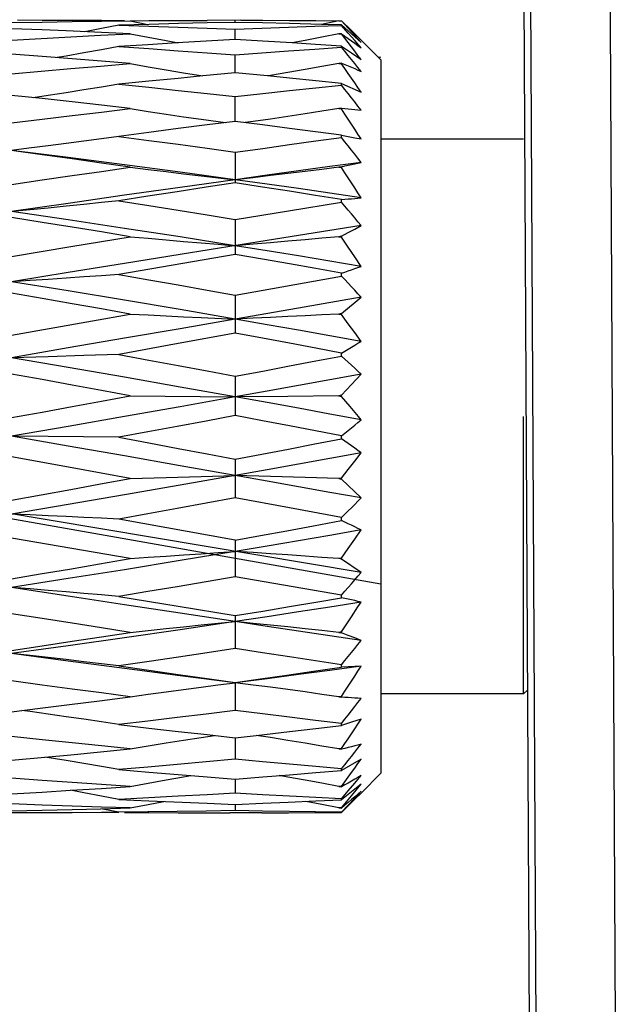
# Model space of a CAD drawing. Extents: x 0 to 420, y 0 to 297.
# Tile 29 of 124: x 39.61 to 41.12, y 162.82 to 165.3. Entities that reach past the tile are written whole.
import ezdxf

# ---------------------------------------------------------------- set-up
doc = ezdxf.new("R2010")
doc.units = 0
doc.header["$LTSCALE"] = 23.1
doc.layers.get('0').update_dxf_attribs({"linetype": 'CONTINUOUS'})

msp = doc.modelspace()

# ---------------------------------------------------------------- linework, layer by layer
at = {"color": 7, "linetype": 'CONTINUOUS'}
for p, q in [((40.910856, 159.33638), (40.855081, 170.40638)), ((40.873219, 170.00638), (40.923193, 160.095928)), ((39.93332, 165.291084), (39.856907, 165.288965)), ((39.88563, 165.299906), (39.930557, 165.291007)), ((40.165069, 165.301277), (40.079789, 165.301218)), ((40.151165, 165.29607), (40.151164, 165.301273)), ((40.368436, 165.290985), (40.287778, 165.29309)), ((40.412037, 165.299906), (40.368436, 165.290985)), ((40.418764, 165.289566), (40.368436, 165.290985)), ((40.412037, 165.299906), (40.418764, 165.299838)), ((40.42742, 165.290626), (40.418764, 165.299838)), ((40.418764, 165.28835), (40.418764, 165.289566)), ((40.418764, 165.289566), (40.436011, 165.274393)), ((40.436011, 165.269189), (40.418764, 165.28835)), ((40.42396, 165.295053), (40.42742, 165.291776)), ((40.151166, 165.253142), (40.151164, 165.278874)), ((40.418764, 165.267537), (40.412037, 165.267203)), ((40.412037, 165.267203), (40.418764, 165.266866)), ((40.418764, 165.266866), (40.418764, 165.267537)), ((40.436011, 165.274393), (40.452678, 165.259609)), ((40.452678, 165.250452), (40.436011, 165.269189)), ((40.452615, 165.26736), (40.462085, 165.257955)), ((40.460754, 165.254202), (40.452615, 165.263242)), ((40.151164, 165.253142), (40.077611, 165.248808)), ((40.220161, 165.249054), (40.151164, 165.253142)), ((40.294297, 165.244447), (40.220161, 165.249054)), ((40.418764, 165.233457), (40.418764, 165.236243)), ((40.418764, 165.236243), (40.444417, 165.218885)), ((40.452678, 165.259609), (40.468764, 165.245208)), ((40.468764, 165.232137), (40.452678, 165.250452)), ((40.468764, 165.245208), (40.460754, 165.254202)), ((40.462085, 165.257955), (40.518764, 165.201277)), ((40.151167, 165.169747), (40.151164, 165.21375)), ((40.444417, 165.218885), (40.468764, 165.202292)), ((40.418764, 165.192871), (40.412037, 165.192283)), ((40.412037, 165.192283), (40.418764, 165.191694)), ((40.418764, 165.191694), (40.418764, 165.192871)), ((40.518764, 165.201266), (40.518764, 163.401287)), ((40.151164, 165.168614), (40.069451, 165.16085)), ((40.232329, 165.16084), (40.151164, 165.168614)), ((40.151167, 165.168614), (40.151167, 165.169747)), ((40.418764, 165.137824), (40.418764, 165.142058)), ((40.418764, 165.142058), (40.468764, 165.119996)), ((39.663466, 165.103555), (39.586597, 165.111871)), ((40.151167, 165.046178), (40.151164, 165.108745)), ((40.418764, 165.079238), (40.412037, 165.078423)), ((40.412037, 165.078423), (40.418764, 165.077606)), ((40.418764, 165.077606), (40.418764, 165.079238)), ((40.220163, 165.037392), (40.151164, 165.046178)), ((40.418764, 165.00563), (40.418764, 165.011127)), ((40.418764, 165.011127), (40.436011, 165.00785)), ((40.436011, 165.00785), (40.452678, 165.004784)), ((40.452678, 165.004784), (40.468764, 165.001919)), ((40.878764, 165.001277), (40.518764, 165.001277)), ((39.629861, 164.97832), (39.586599, 164.973028)), ((40.151164, 164.968451), (40.151164, 164.891187)), ((40.418764, 164.931604), (40.412037, 164.930597)), ((40.412037, 164.930597), (40.418764, 164.929589)), ((40.418764, 164.929589), (40.418764, 164.931604)), ((40.284984, 164.820882), (40.418764, 164.842652)), ((40.418764, 164.842652), (40.418764, 164.849172)), ((40.151164, 164.798998), (40.284984, 164.820882)), ((40.151164, 164.798998), (40.151164, 164.710414)), ((40.418764, 164.756422), (40.435948, 164.765686)), ((40.435948, 164.765686), (40.452615, 164.774591)), ((40.452615, 164.774591), (40.468764, 164.783146)), ((39.736136, 164.730475), (39.88563, 164.755267)), ((40.231315, 164.745368), (40.011875, 164.710262)), ((40.418764, 164.756422), (40.412037, 164.755267)), ((40.412037, 164.755267), (40.418764, 164.754112)), ((40.418764, 164.754112), (40.418764, 164.756422)), ((40.435948, 164.729051), (40.418764, 164.754112)), ((39.586597, 164.705556), (39.736136, 164.730475)), ((40.452615, 164.70448), (40.435948, 164.729051)), ((40.151164, 164.710414), (39.856907, 164.659645)), ((40.468764, 164.680399), (40.452615, 164.70448)), ((40.151164, 164.607792), (40.418764, 164.656013)), ((40.418764, 164.656013), (40.418764, 164.663271)), ((40.151164, 164.607792), (40.151164, 164.51176)), ((40.468764, 164.602395), (40.310976, 164.574901)), ((40.418764, 164.561348), (40.468764, 164.602395)), ((40.310976, 164.574901), (40.151167, 164.547155)), ((39.586597, 164.506558), (39.88563, 164.560096)), ((40.418764, 164.561348), (40.412037, 164.560096)), ((40.412037, 164.560096), (40.418764, 164.558844)), ((40.418764, 164.558844), (40.418764, 164.561348)), ((40.435948, 164.535735), (40.418764, 164.558844)), ((40.452615, 164.513124), (40.435948, 164.535735)), ((40.151164, 164.51176), (40.007291, 164.485272)), ((40.468764, 164.491008), (40.452615, 164.513124)), ((40.007291, 164.485272), (39.856907, 164.457711)), ((39.679022, 164.452426), (39.586599, 164.449889)), ((39.769132, 164.455034), (39.679022, 164.452426)), ((39.856907, 164.457711), (39.769132, 164.455034)), ((40.418764, 164.453871), (40.418764, 164.461549)), ((40.151164, 164.40319), (40.151164, 164.303906)), ((40.444346, 164.382219), (40.468764, 164.408483)), ((40.418764, 164.354907), (40.444346, 164.382219)), ((39.88563, 164.353613), (40.151167, 164.350996)), ((40.28397, 164.352275), (40.151167, 164.350996)), ((40.412037, 164.353613), (40.28397, 164.352275)), ((40.418764, 164.354907), (40.412037, 164.353613)), ((40.412037, 164.353613), (40.418764, 164.352318)), ((40.418764, 164.352318), (40.418764, 164.354907)), ((40.440856, 164.326395), (40.418764, 164.352318)), ((40.462085, 164.301277), (40.440856, 164.326395)), ((40.468764, 163.907627), (38.168764, 164.292901)), ((40.468764, 164.293326), (40.462085, 164.301277)), ((40.878764, 163.601277), (40.878764, 164.301277)), ((39.679022, 164.250709), (39.586599, 164.251558)), ((39.856907, 164.248941), (39.679022, 164.250709)), ((40.418764, 164.245059), (40.418764, 164.252823)), ((39.738979, 164.171674), (39.586597, 164.199423)), ((40.151164, 164.194134), (40.151164, 164.095938)), ((40.452615, 164.189122), (40.468764, 164.209886)), ((39.88563, 164.144842), (39.738979, 164.171674)), ((40.418764, 164.146123), (40.435948, 164.167869)), ((40.435948, 164.167869), (40.452615, 164.189122)), ((39.88563, 164.144842), (39.976259, 164.147625)), ((39.976259, 164.147625), (40.064758, 164.150227)), ((40.064758, 164.150227), (40.151167, 164.152664)), ((40.240157, 164.150137), (40.151167, 164.152664)), ((40.327257, 164.147526), (40.240157, 164.150137)), ((40.412037, 164.144842), (40.327257, 164.147526)), ((40.418764, 164.146123), (40.412037, 164.144842)), ((40.412037, 164.144842), (40.418764, 164.143562)), ((40.418764, 164.143562), (40.418764, 164.146123)), ((40.468764, 164.09599), (40.418764, 164.143562)), ((40.287786, 164.070608), (40.151164, 164.095938)), ((40.418764, 164.046214), (40.287786, 164.070608)), ((40.418764, 164.038705), (40.418764, 164.046214)), ((40.151164, 163.98976), (39.856907, 164.042458)), ((39.88563, 163.942909), (39.586597, 163.994818)), ((40.452615, 163.992058), (40.468764, 164.015283)), ((40.151164, 163.98976), (40.151164, 163.896943)), ((40.418764, 163.944119), (40.435948, 163.968337)), ((40.435948, 163.968337), (40.452615, 163.992058)), ((40.418764, 163.944119), (40.412037, 163.942909)), ((40.418764, 163.941699), (40.418764, 163.944119)), ((40.418764, 163.941699), (40.412037, 163.942909)), ((40.468764, 163.907627), (40.418764, 163.941699)), ((40.418764, 163.850753), (40.151164, 163.896943)), ((39.856907, 163.847286), (40.00707, 163.822582)), ((40.418764, 163.843826), (40.418764, 163.850753)), ((40.00707, 163.822582), (40.151164, 163.799001)), ((40.444346, 163.795991), (40.460755, 163.820903)), ((40.460755, 163.820903), (40.468764, 163.833179)), ((40.151164, 163.799001), (40.151164, 163.715621)), ((40.418764, 163.757725), (40.412037, 163.756638)), ((40.412037, 163.756638), (40.418764, 163.755551)), ((40.418764, 163.755551), (40.418764, 163.757725)), ((40.435948, 163.748872), (40.418764, 163.755551)), ((40.452615, 163.742515), (40.435948, 163.748872)), ((40.468764, 163.736468), (40.452615, 163.742515)), ((40.418764, 163.66894), (40.418764, 163.674982)), ((40.452678, 163.670834), (40.436011, 163.669972)), ((40.468764, 163.671534), (40.452678, 163.670834)), ((40.436011, 163.669972), (40.418764, 163.66894)), ((40.106618, 163.623909), (40.151167, 163.629526)), ((40.151167, 163.629526), (40.151164, 163.630194)), ((40.151167, 163.629526), (40.151164, 163.559894)), ((40.196159, 163.623829), (40.151167, 163.629526)), ((40.878764, 163.601277), (40.518764, 163.601277)), ((40.889315, 163.611827), (40.878764, 163.601277)), ((40.418764, 163.595087), (40.412037, 163.59417)), ((40.412037, 163.59417), (40.418764, 163.593254)), ((40.418764, 163.593254), (40.418764, 163.595087)), ((40.444417, 163.529825), (40.418764, 163.52169)), ((40.418764, 163.52169), (40.418764, 163.526583)), ((40.468764, 163.537411), (40.444417, 163.529825)), ((40.079844, 163.498654), (40.151164, 163.490717)), ((40.151164, 163.490717), (40.203776, 163.496608)), ((40.203776, 163.496608), (40.287861, 163.506197)), ((40.151167, 163.490717), (40.151164, 163.436569)), ((40.418764, 163.463313), (40.412037, 163.462606)), ((40.412037, 163.462606), (40.418764, 163.461901)), ((40.418764, 163.461901), (40.418764, 163.463313)), ((39.586597, 163.43391), (39.670727, 163.441685)), ((40.468764, 163.436673), (40.418764, 163.408512)), ((40.418764, 163.408512), (40.418764, 163.412042)), ((40.468781, 163.351293), (40.518764, 163.401277)), ((40.151164, 163.386665), (40.220423, 163.39205)), ((40.151167, 163.386665), (40.151164, 163.351036)), ((40.436011, 163.356451), (40.452678, 163.376112)), ((40.468764, 163.373722), (40.452678, 163.360963)), ((40.459965, 163.362913), (40.468764, 163.373722)), ((39.73489, 163.35808), (39.813087, 163.362964)), ((39.813087, 163.362964), (39.88563, 163.367696)), ((40.418764, 163.368162), (40.412037, 163.367696)), ((40.412037, 163.367696), (40.418764, 163.367233)), ((40.418764, 163.367233), (40.418764, 163.368162)), ((40.418764, 163.336364), (40.436011, 163.356451)), ((40.436011, 163.347841), (40.418764, 163.334352)), ((40.452678, 163.360963), (40.436011, 163.347841)), ((40.452678, 163.338489), (40.468764, 163.355683)), ((40.468764, 163.35131), (40.452678, 163.335426)), ((40.151166, 163.322586), (40.151164, 163.307033)), ((40.284373, 163.328099), (40.354042, 163.331249)), ((40.354042, 163.331249), (40.418764, 163.334352)), ((40.418764, 163.334352), (40.418764, 163.336364)), ((40.452678, 163.335426), (40.42746, 163.310847)), ((40.436011, 163.320882), (40.452678, 163.338489)), ((39.663505, 163.301342), (39.571856, 163.301277)), ((39.81177, 163.311542), (39.88563, 163.313588)), ((39.856907, 163.302647), (39.81177, 163.311542)), ((40.218079, 163.301327), (40.137226, 163.301277)), ((40.22016, 163.305717), (40.151164, 163.307033)), ((40.418764, 163.313792), (40.412037, 163.313588)), ((40.412037, 163.313588), (40.418764, 163.313386)), ((40.418764, 163.302858), (40.436011, 163.320882)), ((40.42742, 163.320479), (40.418764, 163.313386)), ((40.418764, 163.313386), (40.418764, 163.313792)), ((40.42746, 163.310847), (40.418764, 163.302451))]:
    msp.add_line(p, q, dxfattribs=at)
at = {"color": 40, "linetype": 'CONTINUOUS'}
for p, q in [((40.518764, 165.20732), (40.512228, 165.207857)), ((40.518764, 163.878092), (38.118764, 164.301277))]:
    msp.add_line(p, q, dxfattribs=at)
at = {"color": 7, "linetype": 'CONTINUOUS'}
for points in [[(41.069557, 170.545825), (41.070224, 170.505296), (41.070821, 170.458396), (41.071365, 170.405182), (41.071871, 170.345378), (41.072343, 170.277254), (41.072791, 170.197323), (41.122941, 160.23638)], [(39.586597, 165.295514), (39.663505, 165.296924), (39.73898, 165.298121), (39.813021, 165.299112), (39.88563, 165.299906)], [(39.871305, 165.300027), (39.813001, 165.30052), (39.738952, 165.300958), (39.663484, 165.301212), (39.601315, 165.301277)], [(39.856907, 165.288965), (39.813311, 165.28046), (39.771137, 165.272445)], [(39.856907, 165.288965), (39.932714, 165.286667), (40.007026, 165.284213), (40.079842, 165.281612), (40.151164, 165.278874)], [(39.885628, 165.300148), (39.93266, 165.300543), (40.006954, 165.300978), (40.079789, 165.301218)], [(40.151164, 165.29607), (40.080448, 165.294625), (40.007833, 165.292967), (39.93332, 165.291084)], [(40.287778, 165.29309), (40.220174, 165.294652), (40.151164, 165.29607)], [(40.151164, 165.278874), (40.218079, 165.281464), (40.284984, 165.283908), (40.351879, 165.286204), (40.418764, 165.28835)], [(40.165069, 165.301277), (40.220483, 165.301222), (40.288189, 165.301003), (40.354283, 165.300627), (40.412039, 165.300157)], [(40.42742, 165.291776), (40.435948, 165.283607), (40.444346, 165.275468), (40.452615, 165.26736)], [(40.452615, 165.263242), (40.444346, 165.272327), (40.435948, 165.281455), (40.42742, 165.290626)], [(39.724506, 165.274464), (39.663466, 165.276996), (39.586597, 165.27998)], [(39.586597, 165.251499), (39.661372, 165.255672), (39.736136, 165.259682), (39.810889, 165.263527), (39.88563, 165.267203)], [(39.88563, 165.267203), (39.812982, 165.270598), (39.724506, 165.274464)], [(39.88563, 165.267203), (39.931211, 165.258469), (39.976259, 165.250019), (40.006533, 165.244465)], [(40.412037, 165.267203), (40.369936, 165.258862), (40.327257, 165.250632), (40.294297, 165.244447)], [(40.418764, 165.267537), (40.42742, 165.261626), (40.435948, 165.255717), (40.444346, 165.249813), (40.452615, 165.243914), (40.460755, 165.238021), (40.468764, 165.232137)], [(40.468764, 165.202292), (40.460754, 165.212887), (40.452614, 165.223549), (40.444346, 165.234279), (40.435948, 165.245075), (40.427421, 165.255938), (40.418764, 165.266866)], [(40.077611, 165.248808), (40.00405, 165.244313), (39.930482, 165.239662), (39.856907, 165.234857)], [(40.418764, 165.236243), (40.353961, 165.240596), (40.294297, 165.244447)], [(39.738975, 165.204263), (39.663502, 165.210133), (39.586597, 165.215913)], [(39.856907, 165.234857), (39.813311, 165.226818), (39.769132, 165.218882), (39.724368, 165.211048), (39.701611, 165.207169)], [(39.856907, 165.234857), (39.932746, 165.229722), (40.007069, 165.224486), (40.079875, 165.219159), (40.151164, 165.21375)], [(40.151164, 165.21375), (40.218079, 165.218863), (40.284984, 165.223854), (40.351879, 165.22872), (40.418764, 165.233457)], [(40.468764, 165.172348), (40.460794, 165.182268), (40.452678, 165.192294), (40.444417, 165.202426), (40.436011, 165.212664), (40.42746, 165.223007), (40.418764, 165.233457)], [(39.586597, 165.165955), (39.661372, 165.172745), (39.736136, 165.179399), (39.810889, 165.185913), (39.88563, 165.192283)], [(39.88563, 165.192283), (39.813018, 165.19831), (39.738975, 165.204263)], [(39.88563, 165.192283), (39.931211, 165.184226), (39.976259, 165.176433), (40.020772, 165.168899), (40.069451, 165.16085)], [(40.412037, 165.192283), (40.369936, 165.18459), (40.327257, 165.176998), (40.28397, 165.169505), (40.240157, 165.162124), (40.232329, 165.16084)], [(40.418764, 165.192871), (40.42742, 165.189504), (40.435948, 165.186114), (40.444346, 165.182702), (40.452615, 165.179269), (40.460755, 165.175817), (40.468764, 165.172348)], [(40.468764, 165.119996), (40.460754, 165.131727), (40.452615, 165.143546), (40.444346, 165.155453), (40.435948, 165.167448), (40.42742, 165.179528), (40.418764, 165.191694)], [(39.856907, 165.139947), (39.813311, 165.132725), (39.769132, 165.125596), (39.724368, 165.118559), (39.679022, 165.111615), (39.641158, 165.105968)], [(40.069451, 165.16085), (40.006898, 165.154813), (39.932618, 165.147516), (39.856907, 165.139947)], [(39.856907, 165.139947), (39.932746, 165.1322), (40.007068, 165.124411), (40.079874, 165.11659), (40.151164, 165.108745)], [(40.151164, 165.108745), (40.220556, 165.116433), (40.288286, 165.123837), (40.354356, 165.130965), (40.418764, 165.137824)], [(40.418764, 165.142058), (40.353979, 165.148745), (40.287784, 165.155405), (40.232329, 165.16084)], [(40.468764, 165.074489), (40.460794, 165.08479), (40.452678, 165.095193), (40.444417, 165.105698), (40.436011, 165.116306), (40.42746, 165.127014), (40.418764, 165.137824)], [(39.88563, 165.078423), (39.812982, 165.086822), (39.738927, 165.095202), (39.663466, 165.103555)], [(39.586597, 165.04262), (39.663528, 165.051993), (39.73901, 165.061081), (39.813044, 165.06989), (39.88563, 165.078423)], [(39.88563, 165.078423), (39.931211, 165.071394), (39.976259, 165.064598), (40.020772, 165.058027), (40.064758, 165.051671), (40.108224, 165.045518), (40.126226, 165.043023)], [(40.412037, 165.078423), (40.369936, 165.071712), (40.327257, 165.065091), (40.28397, 165.058555), (40.240157, 165.052117), (40.195899, 165.045788), (40.175986, 165.043017)], [(40.418764, 165.079238), (40.42742, 165.078563), (40.435948, 165.077839), (40.444346, 165.077068), (40.452615, 165.076252), (40.460755, 165.075392), (40.468764, 165.074489)], [(40.468764, 165.001919), (40.460754, 165.014274), (40.452615, 165.026733), (40.444346, 165.039297), (40.435948, 165.051964), (40.42742, 165.064733), (40.418764, 165.077606)], [(40.151164, 165.046178), (40.079906, 165.037161), (40.007111, 165.027859), (39.932778, 165.018268), (39.856907, 165.008384)], [(40.418764, 165.011127), (40.353963, 165.019859), (40.287762, 165.028616), (40.220163, 165.037392)], [(39.856907, 165.008384), (39.813311, 165.002295), (39.769132, 164.996283), (39.724368, 164.99035), (39.679022, 164.984496), (39.629861, 164.97832)], [(39.856907, 165.008384), (39.932715, 164.998367), (40.007027, 164.988367), (40.079844, 164.978393), (40.151164, 164.968451)], [(40.151164, 164.968451), (40.220245, 164.978145), (40.287873, 164.98757), (40.354045, 164.99673), (40.418764, 165.00563)], [(40.468764, 164.942837), (40.460794, 164.953069), (40.452678, 164.963395), (40.444417, 164.973814), (40.436011, 164.984327), (40.42746, 164.994932), (40.418764, 165.00563)], [(39.88563, 164.930597), (39.812982, 164.941), (39.738927, 164.95144), (39.663465, 164.96191), (39.586597, 164.972403)], [(40.151167, 164.89913), (40.011875, 164.918252), (39.871286, 164.936951), (39.729495, 164.955214), (39.586599, 164.973028)], [(40.468764, 164.942837), (40.390132, 164.932126), (40.310976, 164.92127), (40.231315, 164.91027), (40.151167, 164.89913)], [(40.418764, 164.931604), (40.42742, 164.93365), (40.435948, 164.935624), (40.444346, 164.937529), (40.452615, 164.939365), (40.460755, 164.941134), (40.468764, 164.942837)], [(39.586597, 164.886885), (39.663951, 164.898299), (39.739575, 164.909386), (39.813468, 164.920151), (39.88563, 164.930597)], [(39.88563, 164.930597), (39.931211, 164.924904), (39.976259, 164.919402), (40.020772, 164.914081), (40.064758, 164.908934), (40.108224, 164.903953), (40.151167, 164.89913)], [(40.412037, 164.930597), (40.369936, 164.925163), (40.327257, 164.919801), (40.28397, 164.914509), (40.240157, 164.909295), (40.195899, 164.90417), (40.151167, 164.89913)], [(40.468764, 164.85322), (40.460753, 164.865661), (40.452614, 164.878216), (40.444346, 164.890885), (40.435949, 164.90367), (40.427421, 164.916571), (40.418764, 164.929589)], [(40.151167, 164.89913), (40.011875, 164.879599), (39.871286, 164.859672), (39.729495, 164.839363), (39.586599, 164.818684)], [(40.151164, 164.891187), (40.077611, 164.879952), (40.00405, 164.868659), (39.930482, 164.857312), (39.856907, 164.845916)], [(40.418764, 164.849172), (40.353959, 164.859566), (40.287758, 164.870038), (40.220159, 164.88058), (40.151164, 164.891187)], [(40.468764, 164.85322), (40.390132, 164.864895), (40.310976, 164.876441), (40.231315, 164.887853), (40.151167, 164.89913)], [(39.856907, 164.845916), (39.813311, 164.841226), (39.769132, 164.836596), (39.724368, 164.832026), (39.679022, 164.827517), (39.6331, 164.823069), (39.586599, 164.818684)], [(39.856907, 164.845916), (39.932716, 164.834064), (40.007028, 164.82229), (40.079844, 164.810599), (40.151164, 164.798998)], [(40.418764, 164.849172), (40.427459, 164.849767), (40.436008, 164.850395), (40.444411, 164.851056), (40.452671, 164.851748), (40.460788, 164.852469), (40.468764, 164.85322)], [(40.468764, 164.783146), (40.460794, 164.792862), (40.452678, 164.802658), (40.444417, 164.812537), (40.436011, 164.822496), (40.42746, 164.832534), (40.418764, 164.842652)], [(40.151167, 164.732567), (40.011875, 164.754577), (39.871286, 164.776277), (39.729495, 164.79765), (39.586599, 164.818684)], [(39.88563, 164.755267), (39.81302, 164.767212), (39.738978, 164.779254), (39.663504, 164.791386), (39.586597, 164.803604)], [(40.468764, 164.783146), (40.390132, 164.770661), (40.231315, 164.745368)], [(39.88563, 164.755267), (39.931211, 164.751159), (39.976259, 164.747191), (40.020772, 164.743353), (40.064758, 164.739639), (40.108224, 164.736047), (40.151167, 164.732567)], [(40.412037, 164.755267), (40.369936, 164.751347), (40.327257, 164.747479), (40.28397, 164.743661), (40.240157, 164.7399), (40.195899, 164.736202), (40.151167, 164.732567)], [(40.468764, 164.680399), (40.390132, 164.69358), (40.310976, 164.70667), (40.231315, 164.719667), (40.151167, 164.732567)], [(40.011875, 164.710262), (39.871286, 164.687676), (39.729495, 164.664826), (39.586599, 164.641726)], [(40.418764, 164.663271), (40.35398, 164.67487), (40.287786, 164.686596), (40.22018, 164.698446), (40.151164, 164.710414)], [(40.418764, 164.663271), (40.42746, 164.666101), (40.436011, 164.668942), (40.444417, 164.671794), (40.452678, 164.674655), (40.460794, 164.677523), (40.468764, 164.680399)], [(39.856907, 164.659645), (39.813311, 164.656559), (39.769132, 164.653512), (39.724368, 164.650505), (39.679022, 164.647538), (39.6331, 164.644612), (39.586599, 164.641726)], [(40.151167, 164.547155), (40.011875, 164.571091), (39.871286, 164.594843), (39.729495, 164.618393), (39.586599, 164.641726)], [(39.856907, 164.659645), (39.932746, 164.646471), (40.007068, 164.633435), (40.079874, 164.62054), (40.151164, 164.607792)], [(40.468764, 164.602395), (40.460794, 164.61117), (40.452678, 164.620009), (40.444417, 164.628915), (40.436011, 164.637885), (40.42746, 164.646917), (40.418764, 164.656013)], [(39.88563, 164.560096), (39.813018, 164.573066), (39.738975, 164.586185), (39.663502, 164.599448), (39.586597, 164.61285)], [(40.151167, 164.547155), (40.011875, 164.52305), (39.871286, 164.498793), (39.729495, 164.4744), (39.586599, 164.449889)], [(39.88563, 164.560096), (39.931211, 164.557752), (39.976259, 164.555492), (40.020772, 164.553303), (40.064758, 164.551186), (40.151167, 164.547155)], [(40.412037, 164.560096), (40.369936, 164.557861), (40.327257, 164.555656), (40.28397, 164.553479), (40.240157, 164.551335), (40.195899, 164.549227), (40.151167, 164.547155)], [(40.468764, 164.491008), (40.390132, 164.505119), (40.310976, 164.519182), (40.231315, 164.533195), (40.151167, 164.547155)], [(40.418764, 164.461549), (40.353979, 164.473849), (40.287784, 164.486319), (40.220179, 164.498957), (40.151164, 164.51176)], [(40.418764, 164.461549), (40.42746, 164.46649), (40.436011, 164.47142), (40.444417, 164.476338), (40.452678, 164.481243), (40.460794, 164.486133), (40.468764, 164.491008)], [(40.151167, 164.350996), (40.011875, 164.375813), (39.871286, 164.400579), (39.729495, 164.425277), (39.586599, 164.449889)], [(39.856907, 164.457711), (39.932729, 164.4438), (40.007046, 164.430073), (40.079858, 164.416535), (40.151164, 164.40319)], [(40.151164, 164.40319), (40.22024, 164.416202), (40.287865, 164.428987), (40.35404, 164.441543), (40.418764, 164.453871)], [(40.468764, 164.408483), (40.460794, 164.415934), (40.452678, 164.42343), (40.444417, 164.430974), (40.436011, 164.438563), (40.42746, 164.446195), (40.418764, 164.453871)], [(39.88563, 164.353613), (39.812982, 164.367048), (39.738927, 164.380673), (39.663466, 164.394485), (39.586597, 164.408479)], [(40.468764, 164.408483), (40.390132, 164.39414), (40.310976, 164.379776), (40.231315, 164.365393), (40.151167, 164.350996)], [(39.586597, 164.298588), (39.663971, 164.312746), (39.739601, 164.326637), (39.813487, 164.34026), (39.88563, 164.353613)], [(40.151167, 164.350996), (40.011875, 164.326145), (39.871286, 164.301277), (39.729495, 164.276409), (39.586599, 164.251558)], [(40.468764, 164.293326), (40.390132, 164.307749), (40.310976, 164.32217), (40.231315, 164.336587), (40.151167, 164.350996)], [(40.151164, 164.303906), (40.077611, 164.290062), (40.00405, 164.276284), (39.930482, 164.262576), (39.856907, 164.248941)], [(40.418764, 164.252823), (40.35396, 164.265289), (40.287759, 164.277959), (40.22016, 164.290832), (40.151164, 164.303906)], [(40.418764, 164.252823), (40.42746, 164.259659), (40.436011, 164.266461), (40.444417, 164.273231), (40.452678, 164.279966), (40.460794, 164.286663), (40.468764, 164.293326)], [(40.151167, 164.152664), (40.011875, 164.177277), (39.871286, 164.201975), (39.729495, 164.226741), (39.586599, 164.251558)], [(39.856907, 164.248941), (39.932714, 164.234899), (40.007026, 164.221082), (40.079843, 164.207493), (40.151164, 164.194134)], [(40.151164, 164.194134), (40.218079, 164.206746), (40.284984, 164.219439), (40.351879, 164.23221), (40.418764, 164.245059)], [(40.468764, 164.209886), (40.460794, 164.215687), (40.452678, 164.221512), (40.444417, 164.227364), (40.436011, 164.23324), (40.42746, 164.239138), (40.418764, 164.245059)], [(40.468764, 164.209886), (40.390132, 164.195541), (40.310976, 164.18122), (40.231315, 164.166926), (40.151167, 164.152664)], [(39.586597, 164.090736), (39.661372, 164.104128), (39.736136, 164.117611), (39.810889, 164.131184), (39.88563, 164.144842)], [(40.151167, 164.152664), (40.011875, 164.128153), (39.871286, 164.103761), (39.729495, 164.079504), (39.586599, 164.055399)], [(40.468764, 164.09599), (40.390132, 164.110096), (40.310976, 164.124246), (40.231315, 164.138436), (40.151167, 164.152664)], [(40.151164, 164.095938), (40.077611, 164.082408), (40.00405, 164.068984), (39.930482, 164.055666), (39.856907, 164.042458)], [(40.418764, 164.046214), (40.42746, 164.054647), (40.436011, 164.063024), (40.444417, 164.071349), (40.452678, 164.07962), (40.460794, 164.087833), (40.468764, 164.09599)], [(39.856907, 164.042458), (39.813311, 164.044686), (39.769132, 164.046887), (39.724368, 164.049058), (39.679022, 164.051201), (39.6331, 164.053315), (39.586599, 164.055399)], [(40.151164, 163.98976), (40.215019, 164.001274), (40.280904, 164.013267), (40.348819, 164.025743), (40.418764, 164.038705)], [(40.468764, 164.015283), (40.460794, 164.01918), (40.452678, 164.023081), (40.444417, 164.026985), (40.436011, 164.030892), (40.42746, 164.034798), (40.418764, 164.038705)], [(40.468764, 164.015283), (40.390132, 164.001562), (40.310976, 163.987911), (40.231315, 163.974332), (40.151167, 163.960828)], [(40.151167, 163.960828), (40.011875, 163.937728), (39.871286, 163.914877), (39.729495, 163.892291), (39.586599, 163.869986)], [(39.88563, 163.942909), (39.931211, 163.946145), (39.976259, 163.949284), (40.020772, 163.952314), (40.064758, 163.955245), (40.108224, 163.958087), (40.151167, 163.960828)], [(40.412037, 163.942909), (40.369936, 163.946003), (40.327257, 163.949056), (40.28397, 163.952071), (40.240157, 163.955039), (40.195899, 163.957957), (40.151167, 163.960828)], [(39.586597, 163.892085), (39.658502, 163.90412), (39.732309, 163.9166), (39.808018, 163.929528), (39.88563, 163.942909)], [(40.151164, 163.896943), (40.077637, 163.884325), (40.004085, 163.871841), (39.930509, 163.859495), (39.856907, 163.847286)], [(40.418764, 163.850753), (40.42746, 163.860413), (40.436011, 163.87), (40.444417, 163.879517), (40.452678, 163.888961), (40.460794, 163.89833), (40.468764, 163.907627)], [(39.856907, 163.847286), (39.813311, 163.851195), (39.769132, 163.855055), (39.724368, 163.858864), (39.679022, 163.862623), (39.6331, 163.86633), (39.586599, 163.869986)], [(40.151167, 163.78387), (40.011875, 163.804904), (39.871286, 163.826277), (39.729495, 163.847976), (39.586599, 163.869986)], [(40.151164, 163.799001), (40.220237, 163.810362), (40.287861, 163.821624), (40.354037, 163.83278), (40.418764, 163.843826)], [(40.468764, 163.833179), (40.390132, 163.820683), (40.310976, 163.808298), (40.231315, 163.796026), (40.151167, 163.78387)], [(40.468764, 163.833179), (40.460794, 163.835003), (40.452678, 163.836807), (40.444417, 163.838594), (40.436011, 163.84036), (40.42746, 163.842104), (40.418764, 163.843826)], [(39.88563, 163.756638), (39.813019, 163.767969), (39.738977, 163.779573), (39.663503, 163.791451), (39.586597, 163.803607)], [(40.418764, 163.757725), (40.42742, 163.7706), (40.444346, 163.795991)], [(40.151167, 163.78387), (40.011875, 163.763191), (39.871286, 163.742881), (39.729495, 163.722953), (39.586599, 163.703423)], [(39.88563, 163.756638), (39.931211, 163.761558), (39.976259, 163.766326), (40.020772, 163.770932), (40.064758, 163.775386), (40.108224, 163.779702), (40.151167, 163.78387)], [(40.412037, 163.756638), (40.369936, 163.76134), (40.327257, 163.765981), (40.28397, 163.770561), (40.240157, 163.775073), (40.195899, 163.779508), (40.151167, 163.78387)], [(40.468764, 163.736468), (40.390132, 163.74813), (40.310976, 163.759919), (40.231315, 163.771834), (40.151167, 163.78387)], [(39.586597, 163.711318), (39.663509, 163.722739), (39.738985, 163.734104), (39.813025, 163.745406), (39.88563, 163.756638)], [(40.418764, 163.674982), (40.42746, 163.685447), (40.436011, 163.695825), (40.444417, 163.706118), (40.452678, 163.716323), (40.460794, 163.726439), (40.468764, 163.736468)], [(39.856907, 163.671956), (39.813311, 163.677375), (39.769132, 163.682725), (39.724368, 163.688006), (39.679022, 163.693216), (39.6331, 163.698355), (39.586599, 163.703423)], [(40.151167, 163.629526), (40.011875, 163.647341), (39.871286, 163.665603), (39.729495, 163.684301), (39.586599, 163.703423)], [(40.151164, 163.715621), (40.080451, 163.704881), (40.007838, 163.694018), (39.933323, 163.68304), (39.856907, 163.671956)], [(40.418764, 163.674982), (40.287785, 163.694783), (40.22018, 163.705071), (40.151164, 163.715621)], [(39.856907, 163.671956), (39.932731, 163.661085), (40.007048, 163.650503), (40.079859, 163.640207), (40.151164, 163.630194)], [(40.468764, 163.671534), (40.390132, 163.660808), (40.310976, 163.65023), (40.231315, 163.639802), (40.151167, 163.629526)], [(40.418764, 163.595087), (40.42742, 163.608103), (40.435948, 163.62101), (40.444346, 163.633807), (40.452615, 163.646493), (40.460755, 163.659069), (40.468764, 163.671534)], [(40.151164, 163.630194), (40.215019, 163.639209), (40.280904, 163.648664), (40.348819, 163.658572), (40.418764, 163.66894)], [(39.88563, 163.59417), (39.812983, 163.603751), (39.738929, 163.613605), (39.663467, 163.623735), (39.586597, 163.634147)], [(39.88563, 163.59417), (39.931211, 163.60056), (39.976259, 163.606749), (40.020772, 163.612728), (40.064758, 163.618511), (40.106618, 163.623909)], [(40.412037, 163.59417), (40.369936, 163.600276), (40.327257, 163.6063), (40.28397, 163.612247), (40.240157, 163.618105), (40.196159, 163.623829)], [(39.586597, 163.556335), (39.658502, 163.565173), (39.732309, 163.574418), (39.808018, 163.58408), (39.88563, 163.59417)], [(40.468764, 163.589994), (40.460754, 163.590396), (40.452615, 163.590853), (40.444346, 163.591366), (40.435948, 163.591936), (40.42742, 163.592565), (40.418764, 163.593254)], [(40.418764, 163.526583), (40.42746, 163.537396), (40.436011, 163.548111), (40.444417, 163.55873), (40.452678, 163.56925), (40.460794, 163.579671), (40.468764, 163.589994)], [(39.856907, 163.524131), (39.813311, 163.530823), (39.769132, 163.537429), (39.724368, 163.54395), (39.679022, 163.550385), (39.6331, 163.556731), (39.612437, 163.559511)], [(40.151164, 163.559894), (40.077637, 163.550677), (40.004085, 163.541645), (39.930509, 163.532796), (39.856907, 163.524131)], [(40.418764, 163.526583), (40.35396, 163.534533), (40.287759, 163.542731), (40.22016, 163.551184), (40.151164, 163.559894)], [(39.856907, 163.524131), (39.932716, 163.515355), (40.007028, 163.506865), (40.079844, 163.498654)], [(40.287861, 163.506197), (40.354037, 163.513946), (40.418764, 163.52169)], [(40.418764, 163.463313), (40.42742, 163.475901), (40.435948, 163.488395), (40.444346, 163.500794), (40.452615, 163.513096), (40.460755, 163.525302), (40.468764, 163.537411)], [(39.88563, 163.462606), (39.931211, 163.470186), (39.976259, 163.477525), (40.020772, 163.484617), (40.064758, 163.491476), (40.098288, 163.496601)], [(40.412037, 163.462606), (40.369936, 163.469848), (40.327257, 163.476993), (40.28397, 163.484047), (40.240157, 163.490994), (40.203776, 163.496608)], [(39.88563, 163.462606), (39.813022, 163.470008), (39.73898, 163.477678), (39.663505, 163.485621), (39.586597, 163.493843)], [(40.418764, 163.412042), (40.42746, 163.42273), (40.436011, 163.433314), (40.444417, 163.443794), (40.452678, 163.45417), (40.460794, 163.46444), (40.468764, 163.474606)], [(40.468764, 163.474606), (40.460754, 163.472408), (40.452615, 163.47024), (40.444346, 163.468104), (40.435948, 163.466001), (40.42742, 163.463933), (40.418764, 163.461901)], [(39.670727, 163.441685), (39.736136, 163.447878), (39.810889, 163.455146), (39.88563, 163.462606)], [(39.856907, 163.41027), (39.813311, 163.417943), (39.769132, 163.425517), (39.724368, 163.432994), (39.670727, 163.441685)], [(40.151164, 163.436569), (40.077609, 163.429698), (40.004048, 163.423025), (39.930481, 163.41655), (39.856907, 163.41027)], [(40.418764, 163.412042), (40.353981, 163.417816), (40.287787, 163.423825), (40.220181, 163.430074), (40.151164, 163.436569)], [(40.418764, 163.368162), (40.42742, 163.379772), (40.435948, 163.391307), (40.444346, 163.402765), (40.452615, 163.414147), (40.460755, 163.425449), (40.468764, 163.436673)], [(39.856907, 163.41027), (39.932747, 163.40397), (40.00707, 163.39794)], [(40.00707, 163.39794), (40.079875, 163.392174), (40.151164, 163.386665)], [(40.220423, 163.39205), (40.288109, 163.397492), (40.354223, 163.402983), (40.418764, 163.408512)], [(39.88563, 163.367696), (39.813019, 163.372602), (39.738977, 163.377754), (39.663503, 163.383161), (39.586597, 163.388828)], [(39.88563, 163.367696), (39.931211, 163.376135), (39.976259, 163.384304), (40.020772, 163.392198), (40.039194, 163.395396)], [(40.412037, 163.367696), (40.369936, 163.375757), (40.327257, 163.383712), (40.28397, 163.391563), (40.262187, 163.395408)], [(40.468764, 163.395348), (40.460754, 163.390645), (40.452615, 163.385947), (40.444346, 163.381256), (40.435948, 163.376572), (40.427421, 163.371897), (40.418764, 163.367233)], [(40.452678, 163.376112), (40.460794, 163.385783), (40.468764, 163.395348)], [(39.586597, 163.349393), (39.663571, 163.353803), (39.73489, 163.35808)], [(39.856907, 163.335351), (39.813311, 163.343668), (39.769132, 163.35188), (39.73489, 163.35808)], [(40.151164, 163.351036), (40.080016, 163.346949), (40.007257, 163.342965), (39.932888, 163.339096), (39.856907, 163.335351)], [(40.418764, 163.336364), (40.35398, 163.339714), (40.287785, 163.343272), (40.22018, 163.347043), (40.151164, 163.351036)], [(40.418764, 163.313792), (40.42742, 163.323917), (40.435948, 163.333989), (40.444346, 163.344007), (40.452615, 163.353969), (40.459965, 163.362913)], [(40.468764, 163.355683), (40.460754, 163.348682), (40.452615, 163.34166), (40.444346, 163.334617), (40.435948, 163.327557), (40.42742, 163.320479)], [(39.88563, 163.313588), (39.812983, 163.315783), (39.738928, 163.318194), (39.663466, 163.320827), (39.586597, 163.323692)], [(39.856907, 163.335351), (39.93273, 163.331805), (40.016746, 163.328092)], [(39.88563, 163.313588), (39.931211, 163.322517), (39.970805, 163.330112)], [(40.016746, 163.328092), (40.079859, 163.325431), (40.151164, 163.322586)], [(40.151164, 163.322586), (40.220242, 163.325357), (40.284373, 163.328099)], [(40.412037, 163.313588), (40.369936, 163.322117), (40.329309, 163.330127)], [(39.586597, 163.306477), (39.663964, 163.308019), (39.739592, 163.309725), (39.81177, 163.311542)], [(39.856909, 163.302404), (39.813021, 163.302034), (39.738979, 163.301595), (39.663505, 163.301342)], [(40.151164, 163.307033), (40.077611, 163.305645), (40.00405, 163.304453), (39.930482, 163.303455), (39.856907, 163.302647)], [(39.871306, 163.302526), (39.932715, 163.30201), (40.007028, 163.301575), (40.079844, 163.301335), (40.137226, 163.301277)], [(40.218079, 163.301327), (40.284984, 163.301536), (40.351879, 163.30191), (40.418764, 163.302451)], [(40.418764, 163.302858), (40.35396, 163.303637), (40.287759, 163.304588), (40.22016, 163.305717)]]:
    msp.add_lwpolyline(points, dxfattribs=at)

doc.saveas('drawing.dxf')
